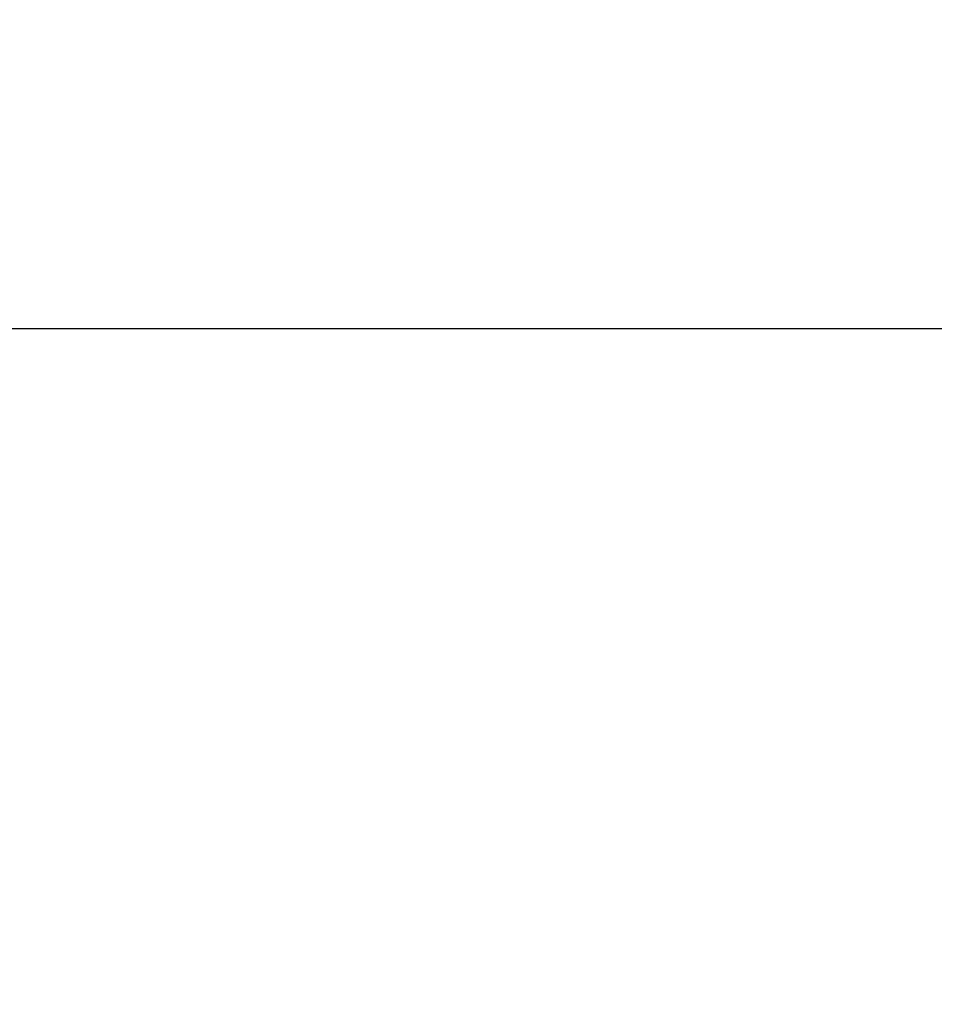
# Model space of a CAD drawing. Header units: inches. Extents: x 0.6 to 33.8, y 0 to 21.7.
# Tile 30 of 169: x 9.5 to 10.6, y 15.8 to 17. Entities that reach past the tile are written whole.
import ezdxf

# ---------------------------------------------------------------- set-up
doc = ezdxf.new("R2010")
doc.units = ezdxf.units.IN
doc.header["$MEASUREMENT"] = 0
doc.layers.add('FORMAT', color=7, linetype='Continuous')
doc.styles.add('SLDTEXTSTYLE3', font='TXT', dxfattribs={"width": 0.75})
doc.dimstyles.new('SLDDIMSTYLE0', dxfattribs={"dimtxt": 0.125, "dimasz": 0.13, "dimexe": 0, "dimexo": 0.0625, "dimgap": 0.03125, "dimtad": 0, "dimtih": 1, "dimtoh": 1, "dimdec": 1, "dimlfac": 4, "dimrnd": 1e-09, "dimzin": 12, "dimdsep": 46, "dimtxsty": 'SLDTEXTSTYLE3', "dimsah": 1, "dimcen": 0.09, "dimadec": 0, "dimazin": 3, "dimtfac": 1, "dimtdec": 1, "dimtofl": 0, "dimtmove": 0, "dimatfit": 3, "dimfxl": 0, "dimfrac": 2, "dimtolj": 1, "dimtzin": 12, "dimarcsym": 0})

# ---------------------------------------------------------------- blocks, each defined once
blk = doc.blocks.new('_D_3')
at = {"layer": 'FORMAT'}
for p, q in [((5.9903, 17.001), (3.3416, 17.001)), ((3.4666, 17.001), (3.4666, 10.7356)), ((3.2819, 10.7102), (3.2438, 10.7102)), ((3.2438, 10.7102), (3.2438, 10.5118)), ((3.6513, 10.7102), (3.6894, 10.7102)), ((3.6894, 10.7102), (3.6894, 10.5118)), ((3.2438, 10.5118), (3.2819, 10.5118)), ((3.6894, 10.5118), (3.6513, 10.5118)), ((3.4666, 4.0594), (3.4666, 10.3248)), ((13.003, 4.0594), (3.3416, 4.0594))]:
    blk.add_line(p, q, dxfattribs=at)
for points in [[(3.4666, 17.001), (3.4466, 16.871), (3.4866, 16.871)], [(3.4666, 4.0594), (3.4866, 4.1894), (3.4466, 4.1894)]]:
    blk.add_solid(points, dxfattribs=at)
at = {"layer": 'FORMAT', "char_height": 0.125, "attachment_point": 1, "style": 'SLDTEXTSTYLE3'}
for s, insert in [('1315', (3.2819, 10.6729)), ('51.8', (3.305, 10.4859))]:
    blk.add_mtext(s, dxfattribs=dict(at, insert=insert))

msp = doc.modelspace()

# ---------------------------------------------------------------- linework, layer by layer
at = {"color": 7, "linetype": 'Continuous'}
msp.add_line((11.9389, 16.626), (5.9863, 16.626), dxfattribs=at)

# ---------------------------------------------------------------- dimensions: what is measured, and where the dimension line sits
at = {"layer": 'FORMAT'}
dim = msp.add_linear_dim(base=(3.4666, 4.0594), p1=(6.0403, 17.001), p2=(13.053, 4.0594), angle=90, dimstyle='SLDDIMSTYLE0', dxfattribs=at)
dim.commit()
dim.dimension.update_dxf_attribs({"geometry": '_D_3', "text_midpoint": (3.4666, 10.5302), "dimtype": 160})

doc.saveas('drawing.dxf')
